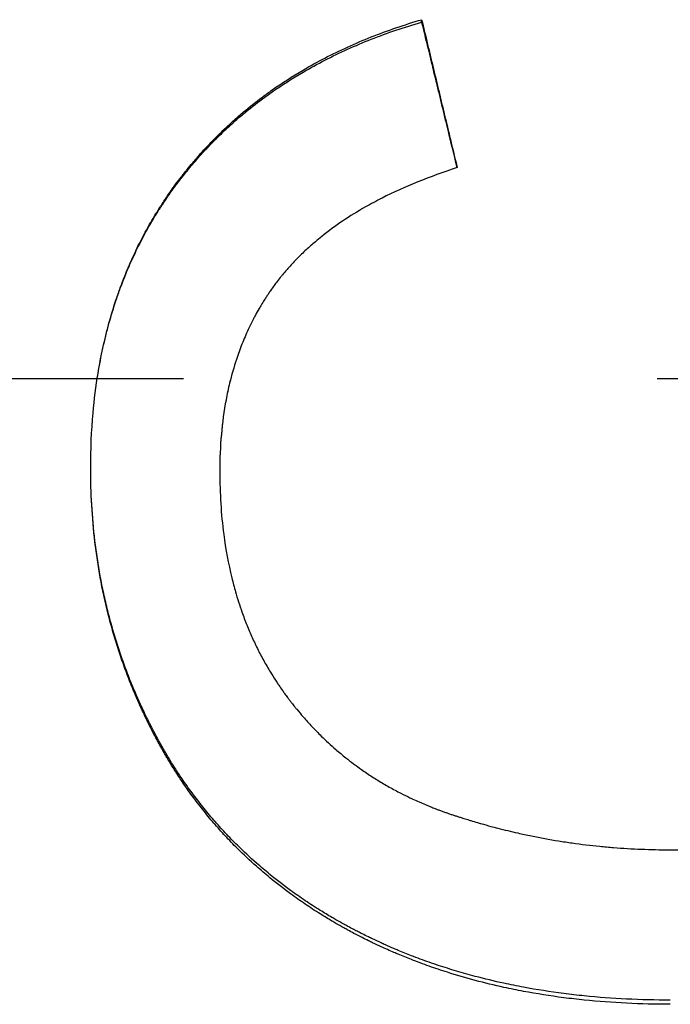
# Model space of a CAD drawing. Extents: x -0.05 to 5.95, y -1.72 to 1.72.
# Tile 6 of 11: x 0.61 to 0.75, y -0.13 to 0.08. Entities that reach past the tile are written whole.
import ezdxf

# ---------------------------------------------------------------- set-up
doc = ezdxf.new("R2010")
doc.units = 0
doc.header["$MEASUREMENT"] = 0
doc.linetypes.add('CHAIN', pattern=[0.7087, 0.4724, -0.0591, 0.1181, -0.0591])
doc.layers.get('0').update_dxf_attribs({"linetype": 'CONTINUOUS'})

msp = doc.modelspace()

# ---------------------------------------------------------------- linework, layer by layer
msp.add_line((0.69576, 0.07528), (0.69576, 0.07579))
at = {"linetype": 'CHAIN'}
msp.add_line((-0.045, 0), (5.95051, 0), dxfattribs=at)
for points, knots in [([(0.62588, -0.01893), (0.62588, -0.01493), (0.62605, -0.01103), (0.62639, -0.00724), (0.62665, -0.0044), (0.627, -0.00161), (0.62745, 0.00111), (0.62789, 0.00383), (0.62844, 0.00649), (0.62908, 0.0091), (0.62929, 0.00996), (0.62951, 0.01083), (0.62975, 0.01168), (0.63021, 0.01339), (0.63072, 0.01507), (0.63128, 0.01673), (0.63155, 0.01755), (0.63184, 0.01837), (0.63214, 0.01919), (0.63274, 0.02082), (0.63337, 0.02242), (0.63405, 0.02399), (0.6344, 0.02478), (0.63475, 0.02556), (0.63511, 0.02634), (0.63565, 0.0275), (0.63622, 0.02864), (0.63681, 0.02977), (0.637, 0.03015), (0.6372, 0.03053), (0.63741, 0.0309), (0.63801, 0.03202), (0.63864, 0.03313), (0.6393, 0.03422), (0.63973, 0.03495), (0.64018, 0.03567), (0.64064, 0.03638), (0.64087, 0.03674), (0.6411, 0.03709), (0.64133, 0.03745), (0.64168, 0.03798), (0.64204, 0.0385), (0.6424, 0.03903), (0.64271, 0.03946), (0.64301, 0.0399), (0.64332, 0.04033), (0.64351, 0.04058), (0.6437, 0.04084), (0.64389, 0.0411), (0.64427, 0.04161), (0.64465, 0.04212), (0.64504, 0.04263), (0.64511, 0.04271), (0.64517, 0.04279), (0.64524, 0.04288), (0.64543, 0.04313), (0.64563, 0.04338), (0.64583, 0.04363), (0.64596, 0.04379), (0.64609, 0.04396), (0.64622, 0.04412), (0.64662, 0.04462), (0.64703, 0.04511), (0.64743, 0.04559), (0.64771, 0.04591), (0.64798, 0.04624), (0.64826, 0.04655), (0.64881, 0.04719), (0.64937, 0.04782), (0.64994, 0.04844), (0.65023, 0.04875), (0.65052, 0.04906), (0.65081, 0.04937), (0.65138, 0.04998), (0.65197, 0.05058), (0.65257, 0.05118), (0.65287, 0.05147), (0.65317, 0.05177), (0.65347, 0.05206), (0.65437, 0.05294), (0.6553, 0.0538), (0.65625, 0.05464), (0.65688, 0.0552), (0.65751, 0.05575), (0.65816, 0.0563), (0.65945, 0.05738), (0.66078, 0.05844), (0.66214, 0.05945), (0.66283, 0.05996), (0.66352, 0.06046), (0.66421, 0.06096), (0.66631, 0.06243), (0.66848, 0.06383), (0.67073, 0.06515), (0.67223, 0.06603), (0.67376, 0.06688), (0.67533, 0.06769), (0.67846, 0.06931), (0.68173, 0.0708), (0.68513, 0.07215), (0.68854, 0.0735), (0.69208, 0.07471), (0.69576, 0.07579)], [0, 0, 0, 0, 0.166667, 0.166667, 0.166667, 0.291667, 0.291667, 0.291667, 0.416667, 0.416667, 0.416667, 0.458333, 0.458333, 0.458333, 0.541667, 0.541667, 0.541667, 0.583333, 0.583333, 0.583333, 0.666667, 0.666667, 0.666667, 0.708333, 0.708333, 0.708333, 0.770833, 0.770833, 0.770833, 0.791667, 0.791667, 0.791667, 0.854167, 0.854167, 0.854167, 0.895833, 0.895833, 0.895833, 0.916667, 0.916667, 0.916667, 0.947917, 0.947917, 0.947917, 0.973958, 0.973958, 0.973958, 0.989583, 0.989583, 0.989583, 1.020833, 1.020833, 1.020833, 1.026042, 1.026042, 1.026042, 1.041667, 1.041667, 1.041667, 1.052083, 1.052083, 1.052083, 1.083333, 1.083333, 1.083333, 1.104167, 1.104167, 1.104167, 1.145833, 1.145833, 1.145833, 1.166667, 1.166667, 1.166667, 1.208333, 1.208333, 1.208333, 1.229167, 1.229167, 1.229167, 1.291667, 1.291667, 1.291667, 1.333333, 1.333333, 1.333333, 1.416667, 1.416667, 1.416667, 1.458333, 1.458333, 1.458333, 1.583333, 1.583333, 1.583333, 1.666667, 1.666667, 1.666667, 1.833333, 1.833333, 1.833333, 2, 2, 2, 2]), ([(0.62727, 0), (0.62733, 0.00037), (0.62739, 0.00073), (0.62745, 0.0011), (0.6276, 0.002), (0.62776, 0.0029), (0.62793, 0.00379), (0.62827, 0.00556), (0.62865, 0.00731), (0.62908, 0.00904), (0.62929, 0.0099), (0.62951, 0.01075), (0.62975, 0.0116), (0.63021, 0.0133), (0.63072, 0.01497), (0.63128, 0.01661), (0.63155, 0.01744), (0.63184, 0.01825), (0.63214, 0.01906), (0.63274, 0.02068), (0.63337, 0.02227), (0.63405, 0.02383), (0.6344, 0.02461), (0.63475, 0.02539), (0.63511, 0.02616), (0.63565, 0.02731), (0.63622, 0.02845), (0.63681, 0.02957), (0.637, 0.02995), (0.6372, 0.03032), (0.63741, 0.03069), (0.63781, 0.03144), (0.63823, 0.03217), (0.63865, 0.0329), (0.63886, 0.03327), (0.63908, 0.03363), (0.6393, 0.03399), (0.63973, 0.03471), (0.64018, 0.03543), (0.64064, 0.03614), (0.64087, 0.03649), (0.6411, 0.03684), (0.64133, 0.0372), (0.64168, 0.03772), (0.64204, 0.03825), (0.6424, 0.03877), (0.64252, 0.03894), (0.64265, 0.03911), (0.64277, 0.03928), (0.64295, 0.03954), (0.64314, 0.0398), (0.64332, 0.04006), (0.64351, 0.04031), (0.6437, 0.04057), (0.64389, 0.04082), (0.64395, 0.04091), (0.64401, 0.04099), (0.64408, 0.04108), (0.6442, 0.04125), (0.64433, 0.04142), (0.64446, 0.04159), (0.64452, 0.04167), (0.64459, 0.04175), (0.64465, 0.04184), (0.64478, 0.04201), (0.64491, 0.04217), (0.64504, 0.04234), (0.64511, 0.04242), (0.64517, 0.04251), (0.64524, 0.04259), (0.64543, 0.04284), (0.64563, 0.04309), (0.64583, 0.04333), (0.64596, 0.0435), (0.64609, 0.04366), (0.64622, 0.04383), (0.64662, 0.04432), (0.64703, 0.0448), (0.64743, 0.04529), (0.64771, 0.04561), (0.64798, 0.04593), (0.64826, 0.04624), (0.64881, 0.04688), (0.64937, 0.0475), (0.64994, 0.04812), (0.65023, 0.04843), (0.65052, 0.04873), (0.65081, 0.04904), (0.65138, 0.04964), (0.65197, 0.05024), (0.65257, 0.05083), (0.65287, 0.05113), (0.65317, 0.05142), (0.65347, 0.05171), (0.65437, 0.05259), (0.6553, 0.05344), (0.65625, 0.05428), (0.65688, 0.05483), (0.65751, 0.05538), (0.65816, 0.05592), (0.65945, 0.057), (0.66078, 0.05805), (0.66214, 0.05906), (0.66283, 0.05956), (0.66352, 0.06006), (0.66421, 0.06055), (0.66631, 0.06201), (0.66848, 0.0634), (0.67073, 0.06472), (0.67223, 0.06559), (0.67376, 0.06643), (0.67533, 0.06724), (0.67846, 0.06885), (0.68173, 0.07033), (0.68513, 0.07167), (0.68854, 0.07301), (0.69208, 0.07422), (0.69576, 0.07528)], [0.274761, 0.274761, 0.274761, 0.274761, 0.291667, 0.291667, 0.291667, 0.333333, 0.333333, 0.333333, 0.416667, 0.416667, 0.416667, 0.458333, 0.458333, 0.458333, 0.541667, 0.541667, 0.541667, 0.583333, 0.583333, 0.583333, 0.666667, 0.666667, 0.666667, 0.708333, 0.708333, 0.708333, 0.770833, 0.770833, 0.770833, 0.791667, 0.791667, 0.791667, 0.833333, 0.833333, 0.833333, 0.854167, 0.854167, 0.854167, 0.895833, 0.895833, 0.895833, 0.916667, 0.916667, 0.916667, 0.947917, 0.947917, 0.947917, 0.958333, 0.958333, 0.958333, 0.973958, 0.973958, 0.973958, 0.989583, 0.989583, 0.989583, 0.994792, 0.994792, 0.994792, 1.005208, 1.005208, 1.005208, 1.010417, 1.010417, 1.010417, 1.020833, 1.020833, 1.020833, 1.026042, 1.026042, 1.026042, 1.041667, 1.041667, 1.041667, 1.052083, 1.052083, 1.052083, 1.083333, 1.083333, 1.083333, 1.104167, 1.104167, 1.104167, 1.145833, 1.145833, 1.145833, 1.166667, 1.166667, 1.166667, 1.208333, 1.208333, 1.208333, 1.229167, 1.229167, 1.229167, 1.291667, 1.291667, 1.291667, 1.333333, 1.333333, 1.333333, 1.416667, 1.416667, 1.416667, 1.458333, 1.458333, 1.458333, 1.583333, 1.583333, 1.583333, 1.666667, 1.666667, 1.666667, 1.833333, 1.833333, 1.833333, 2, 2, 2, 2]), ([(0.69576, 0.07579), (0.69618, 0.07406), (0.6966, 0.07232), (0.69701, 0.07058), (0.69712, 0.07015), (0.69722, 0.06972), (0.69732, 0.06928), (0.69753, 0.06841), (0.69774, 0.06755), (0.69795, 0.06668), (0.69805, 0.06624), (0.69816, 0.06581), (0.69826, 0.06538), (0.69847, 0.06451), (0.69868, 0.06364), (0.69889, 0.06277), (0.69899, 0.06234), (0.6991, 0.0619), (0.6992, 0.06147), (0.69941, 0.0606), (0.69962, 0.05973), (0.69982, 0.05886), (0.69993, 0.05843), (0.70003, 0.058), (0.70014, 0.05756), (0.70035, 0.05669), (0.70055, 0.05583), (0.70076, 0.05496), (0.70087, 0.05452), (0.70097, 0.05409), (0.70107, 0.05365), (0.70139, 0.05235), (0.7017, 0.05105), (0.70201, 0.04975), (0.70243, 0.04801), (0.70285, 0.04627), (0.70326, 0.04454)], [0, 0, 0, 0, 0.01361738, 0.01361738, 0.01361738, 0.01702173, 0.01702173, 0.01702173, 0.02383042, 0.02383042, 0.02383042, 0.02723477, 0.02723477, 0.02723477, 0.03404346, 0.03404346, 0.03404346, 0.0374478, 0.0374478, 0.0374478, 0.0442565, 0.0442565, 0.0442565, 0.04766084, 0.04766084, 0.04766084, 0.05446953, 0.05446953, 0.05446953, 0.05787388, 0.05787388, 0.05787388, 0.06808692, 0.06808692, 0.06808692, 0.0817043, 0.0817043, 0.0817043, 0.0817043]), ([(0.69576, 0.07528), (0.69628, 0.07313), (0.6968, 0.07097), (0.69732, 0.06882), (0.69753, 0.06796), (0.69774, 0.06709), (0.69795, 0.06623), (0.69826, 0.06494), (0.69857, 0.06364), (0.69889, 0.06235), (0.69899, 0.06192), (0.6991, 0.06149), (0.6992, 0.06106), (0.69941, 0.0602), (0.69962, 0.05933), (0.69982, 0.05847), (0.69993, 0.05804), (0.70003, 0.05761), (0.70014, 0.05718), (0.70035, 0.05631), (0.70055, 0.05545), (0.70076, 0.05459), (0.70087, 0.05416), (0.70097, 0.05373), (0.70107, 0.0533), (0.70178, 0.05037), (0.70249, 0.04744), (0.7032, 0.04451)], [0, 0, 0, 0, 0.01702173, 0.01702173, 0.01702173, 0.02383042, 0.02383042, 0.02383042, 0.03404346, 0.03404346, 0.03404346, 0.0374478, 0.0374478, 0.0374478, 0.0442565, 0.0442565, 0.0442565, 0.04766084, 0.04766084, 0.04766084, 0.05446953, 0.05446953, 0.05446953, 0.05787388, 0.05787388, 0.05787388, 0.08097711, 0.08097711, 0.08097711, 0.08097711]), ([(0.70326, 0.04454), (0.70036, 0.0436), (0.69758, 0.0426), (0.69494, 0.04153), (0.69229, 0.04045), (0.68978, 0.03931), (0.6874, 0.03811), (0.68621, 0.0375), (0.68505, 0.03688), (0.68392, 0.03624), (0.68224, 0.03528), (0.68062, 0.03429), (0.67908, 0.03325), (0.67754, 0.03222), (0.67608, 0.03114), (0.67468, 0.03003), (0.67422, 0.02966), (0.67376, 0.02928), (0.67332, 0.0289), (0.67265, 0.02833), (0.67199, 0.02776), (0.67136, 0.02717), (0.67072, 0.02658), (0.67011, 0.02598), (0.66951, 0.02537), (0.66891, 0.02476), (0.66833, 0.02415), (0.66777, 0.02352), (0.66759, 0.02331), (0.6674, 0.0231), (0.66722, 0.02289), (0.66694, 0.02257), (0.66667, 0.02225), (0.66641, 0.02193), (0.66632, 0.02183), (0.66623, 0.02172), (0.66615, 0.02161), (0.66584, 0.02123), (0.66554, 0.02085), (0.66525, 0.02047), (0.66504, 0.02019), (0.66483, 0.01992), (0.66463, 0.01964), (0.66438, 0.01931), (0.66414, 0.01897), (0.66391, 0.01863), (0.66375, 0.01841), (0.66359, 0.01818), (0.66344, 0.01795), (0.66336, 0.01784), (0.66328, 0.01772), (0.66321, 0.01761), (0.66306, 0.01738), (0.6629, 0.01715), (0.66276, 0.01692), (0.66268, 0.0168), (0.66261, 0.01669), (0.66253, 0.01657), (0.66231, 0.01622), (0.6621, 0.01587), (0.66188, 0.01551), (0.66174, 0.01528), (0.6616, 0.01504), (0.66146, 0.0148), (0.66118, 0.01432), (0.66091, 0.01384), (0.66065, 0.01335), (0.66052, 0.01311), (0.66039, 0.01286), (0.66026, 0.01262), (0.65987, 0.01188), (0.65951, 0.01113), (0.65915, 0.01037), (0.65892, 0.00986), (0.65869, 0.00935), (0.65847, 0.00883), (0.65802, 0.0078), (0.65761, 0.00675), (0.65722, 0.00567), (0.65702, 0.00514), (0.65684, 0.0046), (0.65666, 0.00405), (0.65611, 0.00242), (0.65564, 0.00074), (0.65522, -0.00099), (0.65494, -0.00214), (0.65469, -0.0033), (0.65447, -0.00449), (0.65403, -0.00687), (0.65369, -0.00932), (0.65347, -0.01185), (0.65325, -0.01438), (0.65314, -0.01698), (0.65314, -0.01966)], [0, 0, 0, 0, 0.166667, 0.166667, 0.166667, 0.333333, 0.333333, 0.333333, 0.416667, 0.416667, 0.416667, 0.541667, 0.541667, 0.541667, 0.666667, 0.666667, 0.666667, 0.708333, 0.708333, 0.708333, 0.770833, 0.770833, 0.770833, 0.833333, 0.833333, 0.833333, 0.895833, 0.895833, 0.895833, 0.916667, 0.916667, 0.916667, 0.947917, 0.947917, 0.947917, 0.958333, 0.958333, 0.958333, 0.994792, 0.994792, 0.994792, 1.020833, 1.020833, 1.020833, 1.052083, 1.052083, 1.052083, 1.072917, 1.072917, 1.072917, 1.083333, 1.083333, 1.083333, 1.104167, 1.104167, 1.104167, 1.114583, 1.114583, 1.114583, 1.145833, 1.145833, 1.145833, 1.166667, 1.166667, 1.166667, 1.208333, 1.208333, 1.208333, 1.229167, 1.229167, 1.229167, 1.291667, 1.291667, 1.291667, 1.333333, 1.333333, 1.333333, 1.416667, 1.416667, 1.416667, 1.458333, 1.458333, 1.458333, 1.583333, 1.583333, 1.583333, 1.666667, 1.666667, 1.666667, 1.833333, 1.833333, 1.833333, 2, 2, 2, 2]), ([(0.65547, 0), (0.65538, -0.00033), (0.6553, -0.00065), (0.65522, -0.00098), (0.65494, -0.00212), (0.65469, -0.00328), (0.65447, -0.00446), (0.65403, -0.00682), (0.65369, -0.00926), (0.65347, -0.01177), (0.65325, -0.01428), (0.65314, -0.01687), (0.65314, -0.01953)], [1.5593363, 1.5593363, 1.5593363, 1.5593363, 1.5833333, 1.5833333, 1.5833333, 1.6666667, 1.6666667, 1.6666667, 1.8333333, 1.8333333, 1.8333333, 2, 2, 2, 2]), ([(0.74826, -0.13129), (0.74514, -0.13129), (0.74206, -0.13122), (0.73904, -0.13107), (0.73601, -0.13092), (0.73303, -0.1307), (0.73011, -0.1304), (0.72864, -0.13025), (0.72719, -0.13009), (0.72575, -0.1299), (0.72288, -0.12953), (0.72005, -0.12909), (0.71727, -0.12857), (0.71588, -0.12831), (0.7145, -0.12803), (0.71314, -0.12774), (0.71109, -0.12729), (0.70908, -0.12681), (0.70708, -0.12628), (0.70642, -0.12611), (0.70576, -0.12592), (0.7051, -0.12574), (0.70379, -0.12537), (0.70249, -0.12498), (0.7012, -0.12457), (0.70055, -0.12437), (0.69991, -0.12416), (0.69927, -0.12395), (0.69799, -0.12352), (0.69673, -0.12308), (0.69547, -0.12262), (0.69485, -0.12239), (0.69422, -0.12215), (0.6936, -0.12191), (0.69267, -0.12155), (0.69175, -0.12118), (0.69083, -0.12079), (0.69053, -0.12067), (0.69022, -0.12054), (0.68992, -0.12041), (0.68931, -0.12015), (0.68871, -0.11989), (0.68811, -0.11962), (0.6878, -0.11948), (0.6875, -0.11935), (0.68721, -0.11921), (0.68661, -0.11894), (0.68601, -0.11866), (0.68542, -0.11838), (0.68512, -0.11824), (0.68483, -0.1181), (0.68453, -0.11795), (0.68409, -0.11774), (0.68365, -0.11752), (0.68321, -0.1173), (0.68307, -0.11722), (0.68292, -0.11715), (0.68277, -0.11708), (0.68248, -0.11693), (0.68219, -0.11678), (0.6819, -0.11663), (0.68176, -0.11655), (0.68161, -0.11648), (0.68147, -0.1164), (0.68104, -0.11618), (0.68061, -0.11595), (0.68018, -0.11572), (0.6799, -0.11556), (0.67961, -0.11541), (0.67933, -0.11525), (0.67876, -0.11494), (0.6782, -0.11463), (0.67765, -0.11431), (0.67737, -0.11415), (0.67709, -0.11398), (0.67681, -0.11382), (0.67599, -0.11334), (0.67517, -0.11284), (0.67436, -0.11234), (0.67382, -0.11201), (0.67329, -0.11167), (0.67275, -0.11132), (0.67169, -0.11064), (0.67065, -0.10994), (0.66963, -0.10922), (0.66911, -0.10886), (0.66861, -0.1085), (0.6681, -0.10813), (0.66659, -0.10703), (0.66512, -0.1059), (0.66369, -0.10473), (0.66273, -0.10395), (0.6618, -0.10315), (0.66088, -0.10234), (0.6595, -0.10112), (0.65816, -0.09987), (0.65686, -0.09859), (0.65642, -0.09816), (0.656, -0.09772), (0.65557, -0.09729), (0.65472, -0.09641), (0.65389, -0.09553), (0.65308, -0.09462), (0.65267, -0.09417), (0.65227, -0.09371), (0.65187, -0.09325), (0.65107, -0.09233), (0.6503, -0.09139), (0.64953, -0.09044), (0.64915, -0.08997), (0.64878, -0.08949), (0.64841, -0.089), (0.64766, -0.08804), (0.64694, -0.08705), (0.64623, -0.08605), (0.64588, -0.08556), (0.64553, -0.08505), (0.64518, -0.08455), (0.64466, -0.08378), (0.64416, -0.08302), (0.64366, -0.08224), (0.64349, -0.08198), (0.64333, -0.08172), (0.64316, -0.08146), (0.64292, -0.08106), (0.64268, -0.08067), (0.64243, -0.08027), (0.64235, -0.08014), (0.64227, -0.08001), (0.64219, -0.07988), (0.64204, -0.07961), (0.64188, -0.07934), (0.64172, -0.07908), (0.64164, -0.07894), (0.64156, -0.07881), (0.64149, -0.07867), (0.64133, -0.07841), (0.64117, -0.07814), (0.64102, -0.07787), (0.64094, -0.07773), (0.64087, -0.0776), (0.64079, -0.07746), (0.64064, -0.07719), (0.64049, -0.07692), (0.64034, -0.07664), (0.64026, -0.07651), (0.64019, -0.07637), (0.64011, -0.07623), (0.63996, -0.07596), (0.63981, -0.07569), (0.63967, -0.07541), (0.63959, -0.07528), (0.63952, -0.07514), (0.63945, -0.075), (0.6393, -0.07473), (0.63916, -0.07445), (0.63901, -0.07417), (0.63894, -0.07404), (0.63887, -0.0739), (0.6388, -0.07376), (0.63858, -0.07335), (0.63837, -0.07293), (0.63817, -0.07251), (0.63803, -0.07224), (0.63789, -0.07196), (0.63775, -0.07168), (0.63748, -0.07112), (0.63721, -0.07057), (0.63695, -0.07), (0.63682, -0.06972), (0.63669, -0.06944), (0.63656, -0.06916), (0.63617, -0.06832), (0.63579, -0.06747), (0.63542, -0.06662), (0.63518, -0.06605), (0.63494, -0.06549), (0.6347, -0.06491), (0.63423, -0.06377), (0.63378, -0.06262), (0.63335, -0.06147), (0.63313, -0.06089), (0.63292, -0.06031), (0.63271, -0.05973), (0.6323, -0.05857), (0.63191, -0.0574), (0.63153, -0.05622), (0.63134, -0.05563), (0.63116, -0.05504), (0.63098, -0.05445), (0.63044, -0.05267), (0.62995, -0.05088), (0.6295, -0.04907), (0.6292, -0.04787), (0.62891, -0.04666), (0.62865, -0.04544), (0.62812, -0.043), (0.62767, -0.04053), (0.6273, -0.03804), (0.62711, -0.03679), (0.62694, -0.03554), (0.62679, -0.03428), (0.62649, -0.03175), (0.62626, -0.0292), (0.62611, -0.02663), (0.62596, -0.02409), (0.62589, -0.02152), (0.62588, -0.01893)], [0, 0, 0, 0, 0.125, 0.125, 0.125, 0.25, 0.25, 0.25, 0.3125, 0.3125, 0.3125, 0.4375, 0.4375, 0.4375, 0.5, 0.5, 0.5, 0.59375, 0.59375, 0.59375, 0.625, 0.625, 0.625, 0.6875, 0.6875, 0.6875, 0.71875, 0.71875, 0.71875, 0.78125, 0.78125, 0.78125, 0.8125, 0.8125, 0.8125, 0.859375, 0.859375, 0.859375, 0.875, 0.875, 0.875, 0.90625, 0.90625, 0.90625, 0.921875, 0.921875, 0.921875, 0.953125, 0.953125, 0.953125, 0.96875, 0.96875, 0.96875, 0.992188, 0.992188, 0.992188, 1, 1, 1, 1.015625, 1.015625, 1.015625, 1.023438, 1.023438, 1.023438, 1.046875, 1.046875, 1.046875, 1.0625, 1.0625, 1.0625, 1.09375, 1.09375, 1.09375, 1.109375, 1.109375, 1.109375, 1.15625, 1.15625, 1.15625, 1.1875, 1.1875, 1.1875, 1.25, 1.25, 1.25, 1.28125, 1.28125, 1.28125, 1.375, 1.375, 1.375, 1.4375, 1.4375, 1.4375, 1.53125, 1.53125, 1.53125, 1.5625, 1.5625, 1.5625, 1.625, 1.625, 1.625, 1.65625, 1.65625, 1.65625, 1.71875, 1.71875, 1.71875, 1.75, 1.75, 1.75, 1.8125, 1.8125, 1.8125, 1.84375, 1.84375, 1.84375, 1.890625, 1.890625, 1.890625, 1.90625, 1.90625, 1.90625, 1.929688, 1.929688, 1.929688, 1.9375, 1.9375, 1.9375, 1.953125, 1.953125, 1.953125, 1.960938, 1.960938, 1.960938, 1.976562, 1.976562, 1.976562, 1.984375, 1.984375, 1.984375, 2, 2, 2, 2.007812, 2.007812, 2.007812, 2.023438, 2.023438, 2.023438, 2.03125, 2.03125, 2.03125, 2.046875, 2.046875, 2.046875, 2.054688, 2.054688, 2.054688, 2.078125, 2.078125, 2.078125, 2.09375, 2.09375, 2.09375, 2.125, 2.125, 2.125, 2.140625, 2.140625, 2.140625, 2.1875, 2.1875, 2.1875, 2.21875, 2.21875, 2.21875, 2.28125, 2.28125, 2.28125, 2.3125, 2.3125, 2.3125, 2.375, 2.375, 2.375, 2.40625, 2.40625, 2.40625, 2.5, 2.5, 2.5, 2.5625, 2.5625, 2.5625, 2.6875, 2.6875, 2.6875, 2.75, 2.75, 2.75, 2.875, 2.875, 2.875, 2.997997, 2.997997, 2.997997, 2.997997]), ([(0.74826, -0.13217), (0.74514, -0.13217), (0.74206, -0.1321), (0.73904, -0.13195), (0.73601, -0.1318), (0.73303, -0.13158), (0.73011, -0.13128), (0.72864, -0.13113), (0.72719, -0.13096), (0.72575, -0.13078), (0.72288, -0.13041), (0.72005, -0.12996), (0.71727, -0.12944), (0.71588, -0.12918), (0.7145, -0.1289), (0.71314, -0.1286), (0.71109, -0.12815), (0.70908, -0.12766), (0.70708, -0.12713), (0.70509, -0.1266), (0.70313, -0.12603), (0.7012, -0.12541), (0.70055, -0.12521), (0.69991, -0.125), (0.69927, -0.12478), (0.69799, -0.12436), (0.69673, -0.12391), (0.69547, -0.12344), (0.69485, -0.12321), (0.69422, -0.12297), (0.6936, -0.12273), (0.69267, -0.12237), (0.69175, -0.12199), (0.69083, -0.12161), (0.69053, -0.12148), (0.69022, -0.12135), (0.68992, -0.12122), (0.68901, -0.12083), (0.6881, -0.12043), (0.68721, -0.12001), (0.68661, -0.11974), (0.68601, -0.11946), (0.68542, -0.11918), (0.68512, -0.11903), (0.68483, -0.11889), (0.68453, -0.11875), (0.68409, -0.11853), (0.68365, -0.11831), (0.68321, -0.11809), (0.68263, -0.11779), (0.68205, -0.11749), (0.68147, -0.11719), (0.68104, -0.11696), (0.68061, -0.11673), (0.68018, -0.1165), (0.6799, -0.11634), (0.67961, -0.11619), (0.67933, -0.11603), (0.67876, -0.11571), (0.6782, -0.1154), (0.67765, -0.11508), (0.67737, -0.11491), (0.67709, -0.11475), (0.67681, -0.11459), (0.67599, -0.1141), (0.67517, -0.1136), (0.67436, -0.1131), (0.67382, -0.11276), (0.67329, -0.11242), (0.67275, -0.11207), (0.67169, -0.11138), (0.67065, -0.11068), (0.66963, -0.10995), (0.66911, -0.10959), (0.66861, -0.10923), (0.6681, -0.10886), (0.66659, -0.10775), (0.66512, -0.10661), (0.66369, -0.10543), (0.66273, -0.10465), (0.6618, -0.10385), (0.66088, -0.10303), (0.6595, -0.10181), (0.65816, -0.10055), (0.65686, -0.09925), (0.65642, -0.09882), (0.656, -0.09838), (0.65557, -0.09794), (0.65472, -0.09706), (0.65389, -0.09617), (0.65308, -0.09526), (0.65267, -0.0948), (0.65227, -0.09434), (0.65187, -0.09388), (0.65107, -0.09295), (0.6503, -0.09201), (0.64953, -0.09105), (0.64915, -0.09057), (0.64878, -0.09009), (0.64841, -0.0896), (0.64766, -0.08863), (0.64694, -0.08764), (0.64623, -0.08663), (0.64588, -0.08613), (0.64553, -0.08563), (0.64518, -0.08511), (0.64466, -0.08435), (0.64416, -0.08357), (0.64366, -0.08279), (0.64349, -0.08253), (0.64333, -0.08227), (0.64316, -0.082), (0.64292, -0.08161), (0.64268, -0.08121), (0.64243, -0.08081), (0.64235, -0.08068), (0.64227, -0.08055), (0.64219, -0.08041), (0.64204, -0.08015), (0.64188, -0.07988), (0.64172, -0.07961), (0.64164, -0.07947), (0.64156, -0.07934), (0.64149, -0.0792), (0.64133, -0.07893), (0.64117, -0.07866), (0.64102, -0.07839), (0.64079, -0.07798), (0.64056, -0.07757), (0.64034, -0.07716), (0.64026, -0.07702), (0.64019, -0.07689), (0.64011, -0.07675), (0.63996, -0.07647), (0.63981, -0.0762), (0.63967, -0.07592), (0.63959, -0.07578), (0.63952, -0.07564), (0.63945, -0.07551), (0.6393, -0.07523), (0.63916, -0.07495), (0.63901, -0.07467), (0.63894, -0.07454), (0.63887, -0.0744), (0.6388, -0.07426), (0.63858, -0.07384), (0.63837, -0.07342), (0.63817, -0.073), (0.63803, -0.07272), (0.63789, -0.07244), (0.63775, -0.07216), (0.63748, -0.0716), (0.63721, -0.07104), (0.63695, -0.07048), (0.63682, -0.07019), (0.63669, -0.06991), (0.63656, -0.06963), (0.63617, -0.06878), (0.63579, -0.06793), (0.63542, -0.06707), (0.63518, -0.0665), (0.63494, -0.06593), (0.6347, -0.06535), (0.63423, -0.0642), (0.63378, -0.06305), (0.63335, -0.06188), (0.63313, -0.0613), (0.63292, -0.06072), (0.63271, -0.06013), (0.6323, -0.05896), (0.63191, -0.05778), (0.63153, -0.0566), (0.63134, -0.05601), (0.63116, -0.05541), (0.63098, -0.05482), (0.63044, -0.05303), (0.62995, -0.05122), (0.6295, -0.0494), (0.6292, -0.04819), (0.62891, -0.04697), (0.62865, -0.04574), (0.62812, -0.04329), (0.62767, -0.04081), (0.6273, -0.0383), (0.62711, -0.03704), (0.62694, -0.03578), (0.62679, -0.03451), (0.62649, -0.03197), (0.62626, -0.0294), (0.62611, -0.0268), (0.62596, -0.02421), (0.62588, -0.02158), (0.62588, -0.01893)], [0, 0, 0, 0, 0.125, 0.125, 0.125, 0.25, 0.25, 0.25, 0.3125, 0.3125, 0.3125, 0.4375, 0.4375, 0.4375, 0.5, 0.5, 0.5, 0.59375, 0.59375, 0.59375, 0.6875, 0.6875, 0.6875, 0.71875, 0.71875, 0.71875, 0.78125, 0.78125, 0.78125, 0.8125, 0.8125, 0.8125, 0.859375, 0.859375, 0.859375, 0.875, 0.875, 0.875, 0.921875, 0.921875, 0.921875, 0.953125, 0.953125, 0.953125, 0.96875, 0.96875, 0.96875, 0.992188, 0.992188, 0.992188, 1.023438, 1.023438, 1.023438, 1.046875, 1.046875, 1.046875, 1.0625, 1.0625, 1.0625, 1.09375, 1.09375, 1.09375, 1.109375, 1.109375, 1.109375, 1.15625, 1.15625, 1.15625, 1.1875, 1.1875, 1.1875, 1.25, 1.25, 1.25, 1.28125, 1.28125, 1.28125, 1.375, 1.375, 1.375, 1.4375, 1.4375, 1.4375, 1.53125, 1.53125, 1.53125, 1.5625, 1.5625, 1.5625, 1.625, 1.625, 1.625, 1.65625, 1.65625, 1.65625, 1.71875, 1.71875, 1.71875, 1.75, 1.75, 1.75, 1.8125, 1.8125, 1.8125, 1.84375, 1.84375, 1.84375, 1.890625, 1.890625, 1.890625, 1.90625, 1.90625, 1.90625, 1.929688, 1.929688, 1.929688, 1.9375, 1.9375, 1.9375, 1.953125, 1.953125, 1.953125, 1.960938, 1.960938, 1.960938, 1.976562, 1.976562, 1.976562, 2, 2, 2, 2.007812, 2.007812, 2.007812, 2.023438, 2.023438, 2.023438, 2.03125, 2.03125, 2.03125, 2.046875, 2.046875, 2.046875, 2.054688, 2.054688, 2.054688, 2.078125, 2.078125, 2.078125, 2.09375, 2.09375, 2.09375, 2.125, 2.125, 2.125, 2.140625, 2.140625, 2.140625, 2.1875, 2.1875, 2.1875, 2.21875, 2.21875, 2.21875, 2.28125, 2.28125, 2.28125, 2.3125, 2.3125, 2.3125, 2.375, 2.375, 2.375, 2.40625, 2.40625, 2.40625, 2.5, 2.5, 2.5, 2.5625, 2.5625, 2.5625, 2.6875, 2.6875, 2.6875, 2.75, 2.75, 2.75, 2.875, 2.875, 2.875, 3, 3, 3, 3]), ([(0.65314, -0.01966), (0.65314, -0.02197), (0.65321, -0.02422), (0.65335, -0.02643), (0.65349, -0.02864), (0.65369, -0.0308), (0.65397, -0.03291), (0.65438, -0.03608), (0.65495, -0.03915), (0.65568, -0.04211), (0.65592, -0.0431), (0.65618, -0.04408), (0.65646, -0.04504), (0.65687, -0.04648), (0.65732, -0.0479), (0.65782, -0.0493), (0.65798, -0.04976), (0.65815, -0.05022), (0.65832, -0.05068), (0.65867, -0.0516), (0.65903, -0.0525), (0.65941, -0.0534), (0.6596, -0.05384), (0.65979, -0.05429), (0.65999, -0.05473), (0.66039, -0.05561), (0.6608, -0.05648), (0.66123, -0.05734), (0.66145, -0.05777), (0.66167, -0.05819), (0.6619, -0.05862), (0.66234, -0.05946), (0.66281, -0.0603), (0.66329, -0.06112), (0.66354, -0.06154), (0.66378, -0.06194), (0.66403, -0.06235), (0.66441, -0.06296), (0.66479, -0.06356), (0.66519, -0.06416), (0.66532, -0.06436), (0.66545, -0.06455), (0.66559, -0.06475), (0.66585, -0.06514), (0.66613, -0.06554), (0.6664, -0.06592), (0.66654, -0.06612), (0.66668, -0.06631), (0.66682, -0.0665), (0.66703, -0.06679), (0.66724, -0.06708), (0.66745, -0.06736), (0.66752, -0.06746), (0.66759, -0.06755), (0.66767, -0.06765), (0.66781, -0.06784), (0.66795, -0.06802), (0.6681, -0.06821), (0.66817, -0.0683), (0.66824, -0.0684), (0.66831, -0.06849), (0.66853, -0.06877), (0.66875, -0.06905), (0.66897, -0.06932), (0.66912, -0.0695), (0.66926, -0.06969), (0.66941, -0.06987), (0.66986, -0.07041), (0.67031, -0.07095), (0.67077, -0.07148), (0.67107, -0.07183), (0.67138, -0.07218), (0.67169, -0.07252), (0.67232, -0.07321), (0.67295, -0.07389), (0.6736, -0.07455), (0.67392, -0.07488), (0.67425, -0.0752), (0.67458, -0.07553), (0.67557, -0.07649), (0.67658, -0.07743), (0.67762, -0.07833), (0.67832, -0.07894), (0.67902, -0.07952), (0.67974, -0.0801), (0.68082, -0.08096), (0.68192, -0.08178), (0.68305, -0.08258), (0.68343, -0.08284), (0.68381, -0.0831), (0.68419, -0.08336), (0.68495, -0.08388), (0.68573, -0.08438), (0.68652, -0.08486), (0.68691, -0.08511), (0.68731, -0.08535), (0.68771, -0.08558), (0.68851, -0.08605), (0.68932, -0.08651), (0.69014, -0.08695), (0.69056, -0.08717), (0.69097, -0.08739), (0.69139, -0.08761), (0.69202, -0.08793), (0.69265, -0.08824), (0.69329, -0.08854), (0.6935, -0.08865), (0.69372, -0.08875), (0.69393, -0.08885), (0.69436, -0.08905), (0.69479, -0.08924), (0.69523, -0.08943), (0.69545, -0.08953), (0.69566, -0.08963), (0.69588, -0.08972), (0.69632, -0.08991), (0.69676, -0.09009), (0.69721, -0.09027), (0.69743, -0.09037), (0.69765, -0.09045), (0.69788, -0.09054), (0.69821, -0.09068), (0.69855, -0.09081), (0.69889, -0.09094), (0.699, -0.09098), (0.69911, -0.09102), (0.69923, -0.09107), (0.69945, -0.09115), (0.69968, -0.09124), (0.69991, -0.09132), (0.70002, -0.09136), (0.70014, -0.0914), (0.70025, -0.09144), (0.70048, -0.09153), (0.70071, -0.09161), (0.70094, -0.09169), (0.70106, -0.09173), (0.70117, -0.09177), (0.70129, -0.09181), (0.70152, -0.09189), (0.70175, -0.09197), (0.70198, -0.09205), (0.7021, -0.09208), (0.70221, -0.09212), (0.70233, -0.09216), (0.70256, -0.09224), (0.7028, -0.09232), (0.70303, -0.09239), (0.70315, -0.09243), (0.70326, -0.09247), (0.70338, -0.09251), (0.70361, -0.09258), (0.70384, -0.09266), (0.70408, -0.09273), (0.70419, -0.09277), (0.70431, -0.0928), (0.70443, -0.09284), (0.70478, -0.09295), (0.70513, -0.09306), (0.70548, -0.09317), (0.70571, -0.09324), (0.70595, -0.09331), (0.70618, -0.09338), (0.70665, -0.09352), (0.70712, -0.09366), (0.70758, -0.0938), (0.70782, -0.09387), (0.70805, -0.09394), (0.70829, -0.094), (0.70899, -0.0942), (0.7097, -0.0944), (0.7104, -0.09459), (0.71087, -0.09472), (0.71134, -0.09484), (0.71182, -0.09496), (0.71323, -0.09533), (0.71465, -0.09567), (0.71607, -0.09599), (0.71702, -0.09621), (0.71797, -0.09641), (0.71893, -0.09661), (0.72083, -0.097), (0.72274, -0.09735), (0.72466, -0.09766), (0.72562, -0.09781), (0.72659, -0.09796), (0.72755, -0.0981), (0.72948, -0.09837), (0.73142, -0.0986), (0.73336, -0.0988), (0.73433, -0.0989), (0.7353, -0.09898), (0.73628, -0.09906), (0.73823, -0.09922), (0.74019, -0.09934), (0.74216, -0.09941), (0.74412, -0.09949), (0.7461, -0.09953), (0.74808, -0.09953)], [0, 0, 0, 0, 0.125, 0.125, 0.125, 0.25, 0.25, 0.25, 0.4375, 0.4375, 0.4375, 0.5, 0.5, 0.5, 0.59375, 0.59375, 0.59375, 0.625, 0.625, 0.625, 0.6875, 0.6875, 0.6875, 0.71875, 0.71875, 0.71875, 0.78125, 0.78125, 0.78125, 0.8125, 0.8125, 0.8125, 0.875, 0.875, 0.875, 0.90625, 0.90625, 0.90625, 0.953125, 0.953125, 0.953125, 0.96875, 0.96875, 0.96875, 1, 1, 1, 1.015625, 1.015625, 1.015625, 1.039062, 1.039062, 1.039062, 1.046875, 1.046875, 1.046875, 1.0625, 1.0625, 1.0625, 1.070312, 1.070312, 1.070312, 1.09375, 1.09375, 1.09375, 1.109375, 1.109375, 1.109375, 1.15625, 1.15625, 1.15625, 1.1875, 1.1875, 1.1875, 1.25, 1.25, 1.25, 1.28125, 1.28125, 1.28125, 1.375, 1.375, 1.375, 1.4375, 1.4375, 1.4375, 1.53125, 1.53125, 1.53125, 1.5625, 1.5625, 1.5625, 1.625, 1.625, 1.625, 1.65625, 1.65625, 1.65625, 1.71875, 1.71875, 1.71875, 1.75, 1.75, 1.75, 1.796875, 1.796875, 1.796875, 1.8125, 1.8125, 1.8125, 1.84375, 1.84375, 1.84375, 1.859375, 1.859375, 1.859375, 1.890625, 1.890625, 1.890625, 1.90625, 1.90625, 1.90625, 1.929688, 1.929688, 1.929688, 1.9375, 1.9375, 1.9375, 1.953125, 1.953125, 1.953125, 1.960938, 1.960938, 1.960938, 1.976562, 1.976562, 1.976562, 1.984375, 1.984375, 1.984375, 2, 2, 2, 2.007812, 2.007812, 2.007812, 2.023438, 2.023438, 2.023438, 2.03125, 2.03125, 2.03125, 2.046875, 2.046875, 2.046875, 2.054688, 2.054688, 2.054688, 2.078125, 2.078125, 2.078125, 2.09375, 2.09375, 2.09375, 2.125, 2.125, 2.125, 2.140625, 2.140625, 2.140625, 2.1875, 2.1875, 2.1875, 2.21875, 2.21875, 2.21875, 2.3125, 2.3125, 2.3125, 2.375, 2.375, 2.375, 2.5, 2.5, 2.5, 2.5625, 2.5625, 2.5625, 2.6875, 2.6875, 2.6875, 2.75, 2.75, 2.75, 2.875, 2.875, 2.875, 3, 3, 3, 3]), ([(0.74808, -0.09953), (0.75062, -0.09953), (0.75313, -0.09948), (0.7556, -0.09939), (0.75806, -0.0993), (0.76049, -0.09916), (0.76287, -0.09897), (0.76645, -0.09869), (0.76994, -0.09831), (0.77334, -0.09782), (0.77447, -0.09765), (0.77559, -0.09748), (0.77671, -0.09729), (0.77838, -0.09701), (0.78002, -0.09671), (0.78165, -0.09638), (0.78219, -0.09627), (0.78273, -0.09615), (0.78326, -0.09604), (0.78434, -0.0958), (0.7854, -0.09556), (0.78645, -0.0953), (0.78698, -0.09517), (0.7875, -0.09504), (0.78802, -0.09491), (0.78907, -0.09464), (0.7901, -0.09436), (0.79112, -0.09407), (0.79163, -0.09393), (0.79214, -0.09378), (0.79265, -0.09363), (0.79341, -0.0934), (0.79416, -0.09316), (0.79491, -0.09292), (0.79566, -0.09268), (0.7964, -0.09244), (0.79714, -0.09218), (0.79775, -0.09197), (0.79836, -0.09176), (0.79897, -0.09154), (0.79933, -0.0914), (0.7997, -0.09127), (0.80006, -0.09114), (0.80042, -0.091), (0.80078, -0.09086), (0.80114, -0.09072), (0.80149, -0.09059), (0.80185, -0.09044), (0.80221, -0.0903), (0.80256, -0.09016), (0.80291, -0.09002), (0.80326, -0.08987), (0.80338, -0.08982), (0.8035, -0.08977), (0.80361, -0.08972), (0.80384, -0.08963), (0.80408, -0.08953), (0.80431, -0.08943), (0.80442, -0.08938), (0.80454, -0.08933), (0.80465, -0.08928), (0.805, -0.08913), (0.80534, -0.08898), (0.80568, -0.08882), (0.80591, -0.08872), (0.80613, -0.08861), (0.80636, -0.08851), (0.80703, -0.0882), (0.8077, -0.08788), (0.80836, -0.08755), (0.80879, -0.08733), (0.80923, -0.08711), (0.80966, -0.08689), (0.81052, -0.08644), (0.81137, -0.08597), (0.8122, -0.0855), (0.81262, -0.08526), (0.81303, -0.08502), (0.81344, -0.08478), (0.81466, -0.08405), (0.81585, -0.08329), (0.81701, -0.0825), (0.81778, -0.08197), (0.81854, -0.08144), (0.81928, -0.08088), (0.82039, -0.08006), (0.82147, -0.0792), (0.82251, -0.07832), (0.82286, -0.07802), (0.8232, -0.07773), (0.82354, -0.07743), (0.82422, -0.07682), (0.82489, -0.07621), (0.82554, -0.07558), (0.82586, -0.07527), (0.82619, -0.07495), (0.8265, -0.07463), (0.82714, -0.07399), (0.82776, -0.07334), (0.82836, -0.07267), (0.82867, -0.07234), (0.82896, -0.072), (0.82926, -0.07166), (0.82985, -0.07098), (0.83042, -0.07029), (0.83098, -0.06959), (0.83126, -0.06924), (0.83154, -0.06888), (0.83181, -0.06852), (0.83222, -0.06799), (0.83262, -0.06744), (0.83301, -0.06689), (0.83314, -0.0667), (0.83327, -0.06652), (0.8334, -0.06633), (0.83359, -0.06606), (0.83378, -0.06578), (0.83397, -0.06549), (0.83403, -0.0654), (0.8341, -0.06531), (0.83416, -0.06521), (0.83428, -0.06502), (0.83441, -0.06483), (0.83453, -0.06464), (0.83459, -0.06455), (0.83465, -0.06445), (0.83471, -0.06436), (0.83484, -0.06417), (0.83496, -0.06397), (0.83508, -0.06378), (0.83514, -0.06368), (0.8352, -0.06359), (0.83526, -0.06349), (0.83537, -0.0633), (0.83549, -0.0631), (0.83561, -0.06291), (0.83567, -0.06281), (0.83573, -0.06271), (0.83578, -0.06262), (0.8359, -0.06242), (0.83602, -0.06222), (0.83613, -0.06203), (0.83619, -0.06193), (0.83625, -0.06183), (0.8363, -0.06173), (0.83642, -0.06154), (0.83653, -0.06134), (0.83664, -0.06114), (0.8367, -0.06105), (0.83675, -0.06095), (0.83681, -0.06085), (0.83697, -0.06055), (0.83714, -0.06026), (0.8373, -0.05996), (0.83741, -0.05976), (0.83751, -0.05957), (0.83762, -0.05937), (0.83783, -0.05897), (0.83804, -0.05857), (0.83825, -0.05817), (0.83835, -0.05798), (0.83845, -0.05778), (0.83855, -0.05758), (0.83885, -0.05698), (0.83915, -0.05637), (0.83943, -0.05577), (0.83962, -0.05537), (0.83981, -0.05496), (0.83999, -0.05456), (0.84036, -0.05375), (0.84071, -0.05293), (0.84105, -0.05212), (0.84122, -0.05171), (0.84138, -0.0513), (0.84154, -0.05089), (0.84186, -0.05006), (0.84217, -0.04924), (0.84247, -0.04841), (0.84261, -0.04799), (0.84275, -0.04757), (0.84289, -0.04716), (0.84331, -0.0459), (0.8437, -0.04464), (0.84405, -0.04337), (0.84428, -0.04252), (0.8445, -0.04167), (0.84471, -0.04082), (0.84512, -0.0391), (0.84547, -0.03737), (0.84576, -0.03563), (0.84591, -0.03476), (0.84604, -0.03388), (0.84616, -0.033), (0.84639, -0.03124), (0.84657, -0.02946), (0.84668, -0.02766), (0.8468, -0.02587), (0.84686, -0.02405), (0.84686, -0.02222)], [0, 0, 0, 0, 0.125, 0.125, 0.125, 0.25, 0.25, 0.25, 0.4375, 0.4375, 0.4375, 0.5, 0.5, 0.5, 0.59375, 0.59375, 0.59375, 0.625, 0.625, 0.625, 0.6875, 0.6875, 0.6875, 0.71875, 0.71875, 0.71875, 0.78125, 0.78125, 0.78125, 0.8125, 0.8125, 0.8125, 0.859375, 0.859375, 0.859375, 0.90625, 0.90625, 0.90625, 0.945312, 0.945312, 0.945312, 0.96875, 0.96875, 0.96875, 0.992188, 0.992188, 0.992188, 1.015625, 1.015625, 1.015625, 1.039062, 1.039062, 1.039062, 1.046875, 1.046875, 1.046875, 1.0625, 1.0625, 1.0625, 1.070312, 1.070312, 1.070312, 1.09375, 1.09375, 1.09375, 1.109375, 1.109375, 1.109375, 1.15625, 1.15625, 1.15625, 1.1875, 1.1875, 1.1875, 1.25, 1.25, 1.25, 1.28125, 1.28125, 1.28125, 1.375, 1.375, 1.375, 1.4375, 1.4375, 1.4375, 1.53125, 1.53125, 1.53125, 1.5625, 1.5625, 1.5625, 1.625, 1.625, 1.625, 1.65625, 1.65625, 1.65625, 1.71875, 1.71875, 1.71875, 1.75, 1.75, 1.75, 1.8125, 1.8125, 1.8125, 1.84375, 1.84375, 1.84375, 1.890625, 1.890625, 1.890625, 1.90625, 1.90625, 1.90625, 1.929688, 1.929688, 1.929688, 1.9375, 1.9375, 1.9375, 1.953125, 1.953125, 1.953125, 1.960938, 1.960938, 1.960938, 1.976562, 1.976562, 1.976562, 1.984375, 1.984375, 1.984375, 2, 2, 2, 2.007812, 2.007812, 2.007812, 2.023438, 2.023438, 2.023438, 2.03125, 2.03125, 2.03125, 2.046875, 2.046875, 2.046875, 2.054688, 2.054688, 2.054688, 2.078125, 2.078125, 2.078125, 2.09375, 2.09375, 2.09375, 2.125, 2.125, 2.125, 2.140625, 2.140625, 2.140625, 2.1875, 2.1875, 2.1875, 2.21875, 2.21875, 2.21875, 2.28125, 2.28125, 2.28125, 2.3125, 2.3125, 2.3125, 2.375, 2.375, 2.375, 2.40625, 2.40625, 2.40625, 2.5, 2.5, 2.5, 2.5625, 2.5625, 2.5625, 2.6875, 2.6875, 2.6875, 2.75, 2.75, 2.75, 2.875, 2.875, 2.875, 3, 3, 3, 3])]:
    msp.add_open_spline(points, degree=3, knots=knots)

doc.saveas('drawing.dxf')
